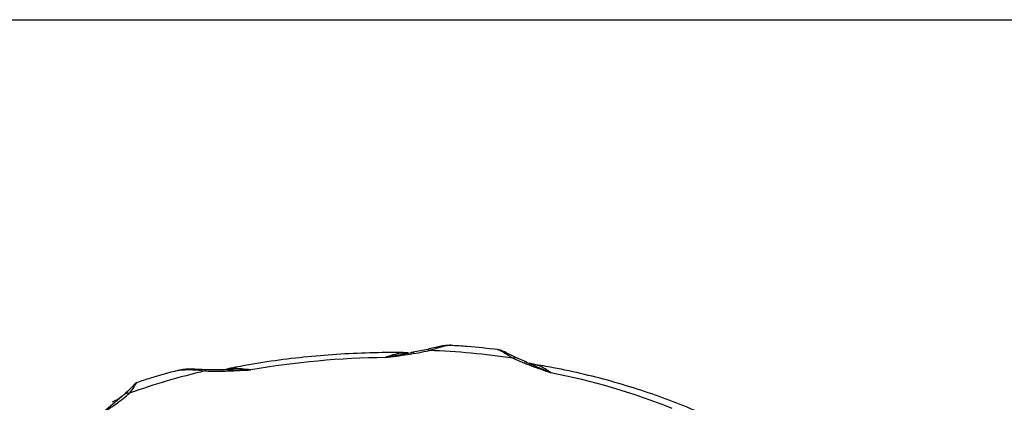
# Model space of a CAD drawing. Header units: inches. Extents: x 0 to 22, y 0 to 17.
# Tile 19 of 20: x 15.1 to 17.9, y 15.9 to 17. Entities that reach past the tile are written whole.
import ezdxf

# ---------------------------------------------------------------- set-up
doc = ezdxf.new("R2010")
doc.units = ezdxf.units.IN
doc.header["$LTSCALE"] = 2
doc.header["$MEASUREMENT"] = 0
doc.linetypes.add('SLD-Solid', pattern=[0])
doc.layers.add('SLD-DEFPOINTS', color=7, linetype='Continuous')

# ---------------------------------------------------------------- blocks, each defined once
blk = doc.blocks.new('Block2')
at = {"color": 7, "linetype": 'SLD-Solid', "lineweight": 18}
blk.add_line((22.0002, 17.0002), (0.0002, 17.0002), dxfattribs=at)

msp = doc.modelspace()

# ---------------------------------------------------------------- linework, layer by layer
at = {"color": 7, "linetype": 'SLD-Solid'}
msp.add_line((0.0002, 17.0002), (22.0002, 17.0002), dxfattribs=at)
for p, q in [((16.185, 16.0429), (16.1031, 16.028)), ((16.1703, 16.0412), (16.1698, 16.0421)), ((16.2252, 16.0518), (16.1772, 16.0424)), ((16.5099, 16.0146), (16.4782, 16.0286)), ((16.5795, 15.9844), (16.505, 16.0162)), ((16.5286, 16.0095), (16.5167, 16.0125)), ((15.5211, 15.9936), (15.5059, 15.9912)), ((15.6384, 15.993), (15.5856, 15.9933)), ((15.7159, 15.9926), (15.6293, 15.9919)), ((15.388, 15.9565), (15.384, 15.9535)), ((15.356, 15.9256), (15.3418, 15.9136)), ((15.3453, 15.9166), (15.2861, 15.8662))]:
    msp.add_line(p, q)
for centre, radius, start, end in [((16.1294, 13.6256), 2.4252, 81.9127, 87.6388), ((16.123, 13.6751), 2.353, 90.4837, 99.9647), ((16.037, 14.0502), 1.9916, 103.1257, 109.656), ((16.2113, 14.0872), 1.9326, 68.2026, 79.0157)]:
    msp.add_arc(centre, radius, start, end)
for points, knots in [([(16.292, 16.0635), (16.287, 16.0635), (16.2772, 16.0634), (16.2552, 16.0593), (16.237, 16.0548), (16.2252, 16.0518)], [0, 0, 0, 0, 0.268043, 0.522477, 1, 1, 1, 1]), ([(16.2293, 16.0487), (16.24, 16.052), (16.2614, 16.0587), (16.2814, 16.0642), (16.2898, 16.0634), (16.2914, 16.0632)], [0, 0, 0, 0, 0.448002, 0.89472, 1, 1, 1, 1]), ([(16.1691, 16.0421), (16.1681, 16.0422), (16.1352, 16.043), (16.0702, 16.0424), (15.9747, 16.0386), (15.8796, 16.031), (15.7857, 16.0196), (15.7046, 16.007), (15.6557, 15.9968), (15.6369, 15.9929)], [0, 0, 0, 0, 0.0055847, 0.1823508, 0.3591489, 0.535974, 0.7128507, 0.8898033, 1, 1, 1, 1]), ([(16.1031, 16.028), (16.1138, 16.0295), (16.1244, 16.031), (16.1457, 16.034), (16.1777, 16.0384), (16.2091, 16.0439), (16.2293, 16.0487)], [0, 0, 0, 0, 0.25, 0.25, 0.5, 1, 1, 1, 1]), ([(16.1691, 16.041), (16.1621, 16.0412), (16.1412, 16.0415), (16.1183, 16.0334), (16.1031, 16.028)], [0, 0, 0, 0, 0.336277, 1, 1, 1, 1]), ([(16.2252, 16.0517), (16.2253, 16.0517), (16.226, 16.0519), (16.2274, 16.051), (16.2287, 16.0495), (16.2293, 16.0487)], [0, 0, 0, 0, 0.131961, 0.565981, 1, 1, 1, 1]), ([(16.4269, 16.0511), (16.3977, 16.0544), (16.3529, 16.0596), (16.3074, 16.0622), (16.2914, 16.0632)], [0, 0, 0, 0, 0.649391, 1, 1, 1, 1]), ([(16.4782, 16.0286), (16.4684, 16.0336), (16.4535, 16.0412), (16.437, 16.0489), (16.4302, 16.0504), (16.4266, 16.0512)], [0, 0, 0, 0, 0.47667, 0.73126, 1, 1, 1, 1]), ([(16.4269, 16.0508), (16.4279, 16.0508), (16.4329, 16.0504), (16.446, 16.0419), (16.4624, 16.0317), (16.4706, 16.0266)], [0, 0, 0, 0, 0.117729, 0.558269, 1, 1, 1, 1]), ([(16.4706, 16.0266), (16.4717, 16.0273), (16.4739, 16.0285), (16.4765, 16.029), (16.4778, 16.0286), (16.4782, 16.0284)], [0, 0, 0, 0, 0.400392, 0.800538, 1, 1, 1, 1]), ([(16.4706, 16.0266), (16.4873, 16.0185), (16.5143, 16.0077), (16.5423, 15.9977), (16.5609, 15.9911), (16.5702, 15.9878), (16.5795, 15.9844)], [0, 0, 0, 0, 0.5, 0.75, 0.75, 1, 1, 1, 1]), ([(16.5795, 15.9844), (16.5682, 15.9922), (16.5509, 16.0042), (16.5351, 16.0072), (16.5297, 16.0082)], [0, 0, 0, 0, 0.651418, 1, 1, 1, 1]), ([(17.0137, 15.8668), (17.0127, 15.8673), (16.9862, 15.8795), (16.932, 15.9014), (16.8498, 15.9311), (16.7644, 15.9574), (16.6764, 15.9802), (16.5981, 15.9975), (16.5485, 16.0058), (16.5298, 16.0089)], [0, 0, 0, 0, 0.007361, 0.184615, 0.361736, 0.538719, 0.715564, 0.892282, 1, 1, 1, 1]), ([(15.5062, 15.9911), (15.4796, 15.984), (15.4393, 15.9733), (15.401, 15.9604), (15.388, 15.956)], [0, 0, 0, 0, 0.661393, 1, 1, 1, 1]), ([(15.5062, 15.9909), (15.5094, 15.992), (15.5135, 15.9933), (15.5188, 15.9932), (15.52, 15.9931)], [0, 0, 0, 0, 0.771254, 1, 1, 1, 1]), ([(15.52, 15.9931), (15.5294, 15.9934), (15.5492, 15.994), (15.5725, 15.9912), (15.5848, 15.9897)], [0, 0, 0, 0, 0.471445, 1, 1, 1, 1]), ([(15.5856, 15.9933), (15.5721, 15.9939), (15.5513, 15.9949), (15.5299, 15.9951), (15.5225, 15.9938), (15.5211, 15.9936)], [0, 0, 0, 0, 0.602777, 0.9269, 1, 1, 1, 1]), ([(15.5848, 15.9897), (15.585, 15.9917), (15.5853, 15.9929), (15.5857, 15.9936), (15.5859, 15.993), (15.5861, 15.9916)], [0, 0, 0, 0, 0.5, 0.5, 1, 1, 1, 1]), ([(15.5848, 15.9897), (15.6066, 15.9888), (15.6394, 15.9892), (15.6722, 15.9907), (15.694, 15.9917), (15.7049, 15.9921), (15.7159, 15.9926)], [0, 0, 0, 0, 0.5, 0.75, 0.75, 1, 1, 1, 1]), ([(15.7159, 15.9926), (15.6983, 15.995), (15.6709, 15.9986), (15.646, 15.9939), (15.637, 15.9923)], [0, 0, 0, 0, 0.642288, 1, 1, 1, 1]), ([(15.384, 15.9535), (15.3835, 15.9532), (15.3814, 15.9518), (15.3736, 15.9429), (15.3629, 15.9324), (15.356, 15.9256)], [0, 0, 0, 0, 0.0867386, 0.4063264, 1, 1, 1, 1]), ([(15.3671, 15.9257), (15.372, 15.932), (15.3818, 15.9447), (15.3866, 15.9552), (15.3876, 15.956), (15.3879, 15.9562)], [0, 0, 0, 0, 0.412383, 0.823837, 1, 1, 1, 1]), ([(15.2861, 15.8662), (15.2931, 15.871), (15.3002, 15.8758), (15.3144, 15.8854), (15.3357, 15.8999), (15.3556, 15.915), (15.3671, 15.9257)], [0, 0, 0, 0, 0.25, 0.25, 0.5, 1, 1, 1, 1]), ([(15.3527, 15.923), (15.3542, 15.9248), (15.3563, 15.9261), (15.3613, 15.927), (15.3642, 15.9268), (15.3671, 15.9257)], [0, 0, 0, 0, 0.5, 0.5, 1, 1, 1, 1]), ([(15.3452, 15.9167), (15.3413, 15.9135), (15.3328, 15.9066), (15.3225, 15.9021), (15.3169, 15.8996)], [0, 0, 0, 0, 0.464095, 1, 1, 1, 1])]:
    msp.add_open_spline(points, degree=3, knots=knots)

# ---------------------------------------------------------------- block references
at = {"layer": 'SLD-DEFPOINTS'}
msp.add_blockref('Block2', (0, 0), dxfattribs=at)

doc.saveas('drawing.dxf')
